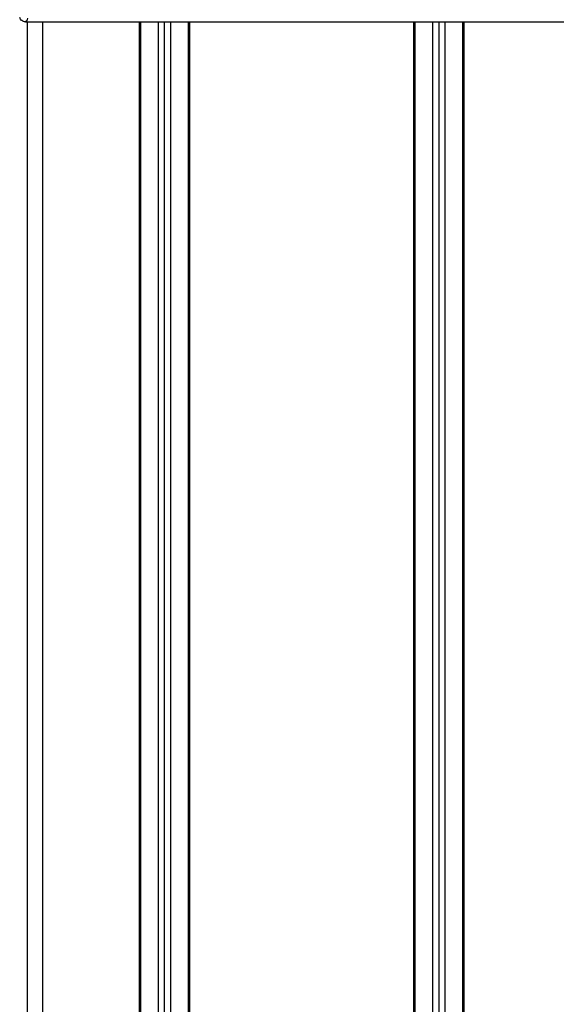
# Model space of a CAD drawing. Header units: millimetres. Extents: x 0 to 420, y 0 to 297.
# Tile 18 of 64: x 82 to 88, y 216 to 228. Entities that reach past the tile are written whole.
import ezdxf

# ---------------------------------------------------------------- set-up
doc = ezdxf.new("R2010")
doc.units = ezdxf.units.MM

msp = doc.modelspace()

# ---------------------------------------------------------------- linework, layer by layer
at = {"color": 7, "linetype": 'Continuous', "lineweight": 25}
for p, q in [((82.0187, 227.8579), (88.43649, 227.8579)), ((82.03716, 227.8579), (82.03716, 192.90496)), ((82.21441, 227.8579), (82.21441, 192.90496)), ((83.33815, 227.8579), (83.33815, 192.90496)), ((83.35587, 227.8579), (83.35587, 192.90496)), ((83.56148, 227.8579), (83.56148, 194.75642)), ((83.63238, 227.8579), (83.63238, 194.76604)), ((83.70328, 227.8579), (83.70328, 194.75642)), ((83.90888, 227.8579), (83.90888, 192.90496)), ((83.92661, 227.8579), (83.92661, 192.90496)), ((86.52858, 227.8579), (86.52858, 192.90496)), ((86.5463, 227.8579), (86.5463, 192.90496)), ((86.75191, 227.8579), (86.75191, 194.75642)), ((86.82281, 227.8579), (86.82281, 194.76604)), ((86.89371, 227.8579), (86.89371, 194.75642)), ((87.09931, 227.8579), (87.09931, 192.90496)), ((87.11704, 227.8579), (87.11704, 192.90496))]:
    msp.add_line(p, q, dxfattribs=at)
at = {"color": 7, "linetype": 'Continuous', "lineweight": 25, "flags": 128}
msp.add_lwpolyline([(82.04054, 227.90054), (82.03326, 227.86845), (82.0187, 227.8579)], dxfattribs=at)
at = {"color": 7, "linetype": 'Continuous', "lineweight": 25}
for points, knots in [([(87.97535, 239.17014), (87.98438, 238.99852), (88.00223, 238.65922), (88.10452, 238.16324), (88.22366, 237.68268), (88.35776, 237.19916), (88.49223, 236.71916), (88.61822, 236.23064), (88.74215, 235.69198), (88.86002, 235.08704), (88.96031, 234.42158), (89.02967, 233.75269), (89.06805, 233.07088), (89.07148, 232.37602), (89.0383, 231.67036), (88.98, 231.07867), (88.91581, 230.60735), (88.86115, 230.26654), (88.80193, 229.94018), (88.7386, 229.61946), (88.68698, 229.36052), (88.64777, 229.1714), (88.6236, 229.05534), (88.59782, 228.93376), (88.57097, 228.80708), (88.54559, 228.68692), (88.52361, 228.58284), (88.50627, 228.49908), (88.49014, 228.42005), (88.4753, 228.34557), (88.45714, 228.25111), (88.43763, 228.14229), (88.4216, 228.0346), (88.41342, 227.95263), (88.41347, 227.89695), (88.42059, 227.86363), (88.43112, 227.85984), (88.43649, 227.8579)], [0, 0, 0, 0, 0.04160653, 0.08226074, 0.12245889, 0.1616664, 0.20386052, 0.2432792, 0.2839298, 0.33780621, 0.39261111, 0.44698337, 0.50073596, 0.55806337, 0.61532566, 0.6718893, 0.70210574, 0.73061316, 0.75553933, 0.78249837, 0.80981288, 0.81990969, 0.83084412, 0.83979376, 0.85178742, 0.86465434, 0.87277824, 0.88130026, 0.88914766, 0.89676817, 0.90488939, 0.92066257, 0.93675069, 0.95253734, 0.96796219, 0.98367471, 1, 1, 1, 1]), ([(82.0187, 227.8579), (82.01117, 227.85859), (81.99613, 227.85996), (81.9759, 227.87081), (81.95941, 227.88684), (81.9536, 227.90083), (81.95068, 227.90784)], [0, 0, 0, 0, 0.24967543, 0.49939281, 0.74914799, 1, 1, 1, 1])]:
    msp.add_open_spline(points, degree=3, knots=knots, dxfattribs=at)

doc.saveas('drawing.dxf')
